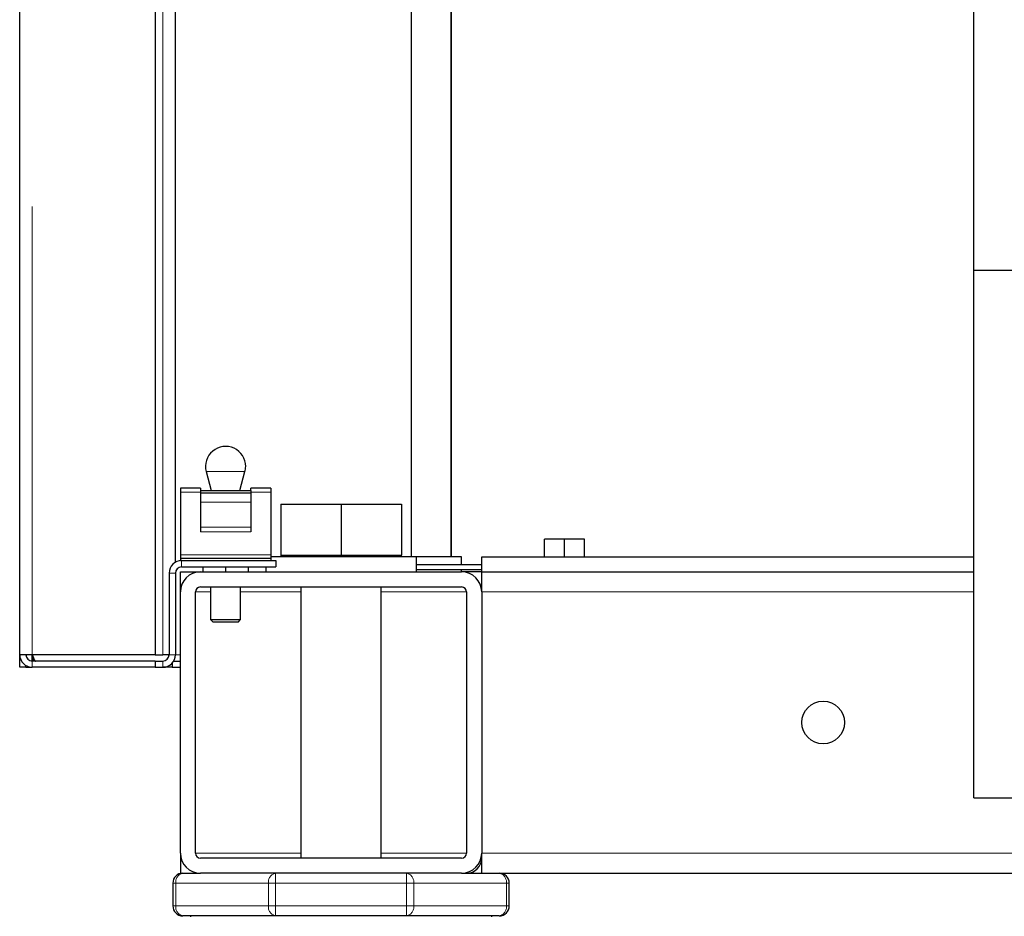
# Model space of a CAD drawing. Header units: millimetres. Extents: x 25 to 243, y 63 to 146.
# Tile 21 of 70: x 99.01 to 102.93, y 65.19 to 68.76. Entities that reach past the tile are written whole.
import ezdxf

# ---------------------------------------------------------------- set-up
doc = ezdxf.new("R2010")
doc.units = ezdxf.units.MM
doc.linetypes.add('PHANTOM', pattern=[12.7, 6.35, -1.27, 1.27, -1.27, 1.27, -1.27])

msp = doc.modelspace()

# ---------------------------------------------------------------- linework, layer by layer
at = {"color": 7, "linetype": 'Continuous', "lineweight": 25}
for p, q in [((99.0133, 66.2353), (99.0133, 93.4353)), ((99.5533, 92.9312), (99.5533, 66.2353)), ((99.6333, 66.6036), (99.6333, 92.8512)), ((100.5733, 66.6253), (100.5733, 74.025)), ((100.7303, 73.909), (100.7303, 66.6253)), ((100.7333, 66.6253), (100.7333, 73.9067)), ((102.8133, 67.7653), (102.8133, 70.8053)), ((103.6133, 67.7653), (102.8133, 67.7653)), ((102.8133, 65.6653), (102.8133, 67.7653)), ((99.756, 66.9646), (99.7761, 66.8898)), ((99.8906, 66.8898), (99.9106, 66.9646)), ((99.7333, 66.8983), (99.6533, 66.8983)), ((99.6533, 66.8983), (99.6533, 66.8835)), ((99.7333, 66.8983), (99.7333, 66.8898)), ((100.0133, 66.8983), (99.9333, 66.8983)), ((99.9333, 66.8898), (99.9333, 66.8983)), ((100.0133, 66.8983), (100.0133, 66.8835)), ((99.6533, 66.8835), (99.6533, 66.6335)), ((99.7333, 66.8898), (99.9333, 66.8898)), ((99.7333, 66.8898), (99.7333, 66.8804)), ((99.7333, 66.8804), (99.9333, 66.8804)), ((99.7333, 66.8804), (99.7333, 66.8435)), ((99.9333, 66.8898), (99.9333, 66.8804)), ((99.9333, 66.8804), (99.9333, 66.8435)), ((100.0133, 66.8835), (100.0133, 66.6335)), ((99.7333, 66.8435), (99.7333, 66.744)), ((99.9333, 66.8435), (99.9333, 66.744)), ((100.0533, 66.8353), (100.0533, 66.6313)), ((100.0533, 66.8353), (100.2933, 66.8353)), ((100.2933, 66.8353), (100.2933, 66.6313)), ((100.2933, 66.8353), (100.5333, 66.8353)), ((100.5333, 66.8353), (100.5333, 66.6313)), ((99.7333, 66.744), (99.7333, 66.7244)), ((99.9333, 66.744), (99.9333, 66.7244)), ((101.1033, 66.6253), (101.1033, 66.6953)), ((101.1833, 66.6953), (101.1033, 66.6953)), ((101.1833, 66.6253), (101.1833, 66.6953)), ((101.2633, 66.6953), (101.1833, 66.6953)), ((101.2633, 66.6253), (101.2633, 66.6953)), ((99.6533, 66.6335), (99.6533, 66.6203)), ((100.0133, 66.6335), (100.0133, 66.6203)), ((100.5933, 66.6253), (100.0133, 66.6253)), ((100.0533, 66.6313), (100.0533, 66.6253)), ((100.0533, 66.6313), (100.1733, 66.6313)), ((100.1733, 66.6313), (100.2933, 66.6313)), ((100.2933, 66.6313), (100.4133, 66.6313)), ((100.4133, 66.6313), (100.5333, 66.6313)), ((100.5333, 66.6253), (100.5333, 66.6313)), ((100.5933, 66.5653), (100.5933, 66.6253)), ((100.7733, 66.6253), (100.5933, 66.6253)), ((100.7733, 66.5953), (100.7733, 66.6253)), ((100.8533, 66.5653), (100.8533, 66.6253)), ((100.8533, 66.6253), (102.8133, 66.6253)), ((99.6533, 66.6203), (99.6533, 66.6103)), ((99.6533, 66.6203), (100.0133, 66.6203)), ((99.6533, 66.6103), (99.6583, 66.6103)), ((99.6583, 66.6103), (100.0333, 66.6103)), ((99.6583, 66.5853), (100.0333, 66.5853)), ((99.7433, 66.5853), (99.7433, 66.5653)), ((99.8333, 66.5853), (99.8333, 66.5653)), ((99.9233, 66.5853), (99.9233, 66.5653)), ((99.9933, 66.5853), (99.9933, 66.5653)), ((100.0133, 66.6203), (100.0133, 66.6103)), ((100.0333, 66.6103), (100.0333, 66.5853)), ((100.5933, 66.5953), (100.8533, 66.5953)), ((99.6083, 66.5603), (99.6083, 66.2353)), ((99.6333, 66.5603), (99.6333, 66.2353)), ((99.6533, 66.4853), (99.6533, 66.5653)), ((99.6533, 66.5653), (99.7333, 66.5653)), ((99.7333, 66.5653), (100.7733, 66.5653)), ((100.5933, 66.5753), (100.8533, 66.5753)), ((100.7733, 66.5653), (100.7733, 66.5753)), ((100.8533, 66.5653), (100.7733, 66.5653)), ((100.8533, 66.4853), (100.8533, 66.5653)), ((100.8533, 66.5653), (102.8133, 66.5653)), ((99.7333, 66.5053), (100.7733, 66.5053)), ((99.7733, 66.5053), (99.7733, 66.3753)), ((99.8933, 66.3753), (99.8933, 66.5053)), ((100.1333, 66.5053), (100.1333, 65.4253)), ((100.4533, 65.4253), (100.4533, 66.5053)), ((100.8533, 66.5053), (100.8508, 66.5053)), ((99.6533, 65.4453), (99.6533, 66.4853)), ((99.7133, 65.4453), (99.7133, 66.4853)), ((100.7933, 66.4853), (100.7933, 65.4453)), ((100.8533, 66.4853), (100.8533, 65.4453)), ((99.7733, 66.3753), (99.7833, 66.3653)), ((99.7733, 66.3753), (99.8933, 66.3753)), ((99.8833, 66.3653), (99.7833, 66.3653)), ((99.8833, 66.3653), (99.8933, 66.3753)), ((99.0133, 66.1853), (99.0133, 66.2353)), ((99.0383, 66.2353), (99.0133, 66.2353)), ((99.0633, 66.2353), (99.0383, 66.2353)), ((99.0633, 66.2103), (99.0633, 66.2353)), ((99.5533, 66.2353), (99.0633, 66.2353)), ((99.5533, 66.2353), (99.5833, 66.2353)), ((99.6083, 66.2353), (99.5833, 66.2353)), ((99.0383, 66.1853), (99.0383, 66.192)), ((99.5533, 66.2103), (99.0633, 66.2103)), ((99.5533, 66.2103), (99.5533, 66.1853)), ((99.5533, 66.2103), (99.5833, 66.2103)), ((99.6208, 66.2022), (99.6208, 66.1853)), ((99.6266, 66.2103), (99.6533, 66.2103)), ((99.0383, 66.1853), (99.0133, 66.1853)), ((99.0383, 66.1853), (99.0633, 66.1853)), ((99.5533, 66.1853), (99.0633, 66.1853)), ((99.5533, 66.1853), (99.5833, 66.1853)), ((99.6208, 66.1853), (99.5833, 66.1853)), ((99.6208, 66.1853), (99.6533, 66.1853)), ((102.8133, 65.6653), (106.4133, 65.6653)), ((99.6533, 65.4453), (99.6533, 65.3653)), ((100.7733, 65.4253), (99.7333, 65.4253)), ((100.8533, 65.3653), (100.8533, 65.4453)), ((99.6533, 65.3653), (99.6633, 65.3653)), ((99.6633, 65.3653), (99.7333, 65.3653)), ((100.7733, 65.3653), (99.7333, 65.3653)), ((100.7733, 65.3653), (100.8533, 65.3653)), ((100.8533, 65.3653), (120.5733, 65.3653)), ((99.6233, 65.3253), (99.6233, 65.2353)), ((100.9633, 65.2353), (100.9633, 65.3253)), ((100.0324, 65.1953), (99.6633, 65.1953)), ((99.6933, 65.1953), (99.6933, 65.1918)), ((100.5543, 65.1953), (100.0324, 65.1953)), ((100.9233, 65.1953), (100.5543, 65.1953)), ((100.8933, 65.1918), (100.8933, 65.1953))]:
    msp.add_line(p, q, dxfattribs=at)
at = {"color": 8, "linetype": 'PHANTOM', "lineweight": 18}
for p, q in [((99.0633, 93.4212), (99.0633, 66.2353)), ((99.5833, 66.2353), (99.5833, 92.8512)), ((99.9106, 66.9646), (99.756, 66.9646)), ((99.6533, 66.8835), (99.7333, 66.8835)), ((99.9333, 66.8835), (100.0133, 66.8835)), ((99.7333, 66.8435), (99.9333, 66.8435)), ((99.7333, 66.744), (99.9333, 66.744)), ((99.7333, 66.7244), (99.9333, 66.7244)), ((99.6533, 66.6335), (100.0133, 66.6335)), ((99.6583, 66.5853), (99.6583, 66.6103)), ((99.6333, 66.5603), (99.6083, 66.5603)), ((99.7133, 66.4853), (99.7733, 66.4853)), ((99.8933, 66.4853), (100.1333, 66.4853)), ((100.4533, 66.4853), (100.7933, 66.4853)), ((100.8533, 66.4853), (102.8133, 66.4853)), ((99.6083, 66.2353), (99.6333, 66.2353)), ((99.6533, 66.2353), (99.6333, 66.2353)), ((99.0633, 66.2103), (99.0633, 66.1853)), ((99.5833, 66.2103), (99.5833, 66.1853)), ((99.7133, 65.4453), (100.1333, 65.4453)), ((100.4533, 65.4453), (100.7933, 65.4453)), ((100.8533, 65.4453), (120.5733, 65.4453)), ((100.0324, 65.3253), (100.0324, 65.3653)), ((100.5543, 65.3653), (100.5543, 65.3253)), ((99.635, 65.3253), (99.6233, 65.3253)), ((99.635, 65.2353), (99.635, 65.3253)), ((99.635, 65.3253), (100.0041, 65.3253)), ((100.0041, 65.3253), (100.0041, 65.2353)), ((100.0324, 65.3253), (100.0041, 65.3253)), ((100.0324, 65.2353), (100.0324, 65.3253)), ((100.0324, 65.3253), (100.5543, 65.3253)), ((100.5543, 65.3253), (100.5543, 65.2353)), ((100.5826, 65.3253), (100.5543, 65.3253)), ((100.5826, 65.2353), (100.5826, 65.3253)), ((100.5826, 65.3253), (100.9516, 65.3253)), ((100.9516, 65.3253), (100.9516, 65.2353)), ((100.9633, 65.3253), (100.9516, 65.3253)), ((99.635, 65.2353), (99.6233, 65.2353)), ((99.635, 65.2353), (100.0041, 65.2353)), ((100.0324, 65.2353), (100.0041, 65.2353)), ((100.0324, 65.2353), (100.5543, 65.2353)), ((100.0324, 65.1953), (100.0324, 65.2353)), ((100.5826, 65.2353), (100.5543, 65.2353)), ((100.5543, 65.2353), (100.5543, 65.1953)), ((100.5826, 65.2353), (100.9516, 65.2353)), ((100.9633, 65.2353), (100.9516, 65.2353))]:
    msp.add_line(p, q, dxfattribs=at)
at = {"color": 7, "linetype": 'Continuous', "lineweight": 25}
msp.add_circle((102.2133, 65.9653), 0.085, dxfattribs=at)
for centre, radius, start, end in [((99.8333, 66.9853), 0.08, 0, 195), ((99.8333, 66.9853), 0.08, 345, 0), ((99.6583, 66.5603), 0.05, 90, 180), ((99.6583, 66.5603), 0.025, 90, 180), ((99.7333, 66.4853), 0.08, 90, 180), ((100.7733, 66.4853), 0.08, 0, 90), ((99.7333, 66.4853), 0.02, 90, 180), ((100.7733, 66.4853), 0.02, 0, 90), ((99.0633, 66.2353), 0.05, 180, 270), ((99.0633, 66.2353), 0.025, 180, 270), ((99.5833, 66.2353), 0.05, 270, 0), ((99.5833, 66.2353), 0.025, 270, 0), ((99.7333, 65.4453), 0.08, 180, 270), ((99.7333, 65.4453), 0.02, 180, 270), ((100.7733, 65.4453), 0.02, 270, 0), ((100.7733, 65.4453), 0.08, 270, 0), ((100.7933, 65.4253), 0.06, 270, 0), ((99.6633, 65.3253), 0.04, 90, 180), ((100.9233, 65.3253), 0.04, 0, 90), ((99.6633, 65.2353), 0.04, 180, 270), ((100.9233, 65.2353), 0.04, 270, 360)]:
    msp.add_arc(centre, radius, start, end, dxfattribs=at)
at = {"color": 8, "linetype": 'PHANTOM', "lineweight": 18}
for centre, start, end in [((99.6704, 65.3303), 101.4195, 188.0504), ((100.0394, 65.3303), 101.4222, 188.0501), ((100.5472, 65.3303), 351.9496, 78.5805), ((100.9162, 65.3303), 351.9493, 78.5796), ((99.6704, 65.2303), 171.9502, 258.5795), ((100.0394, 65.2303), 171.9505, 258.5769), ((100.5472, 65.2303), 281.4205, 8.0498), ((100.9162, 65.2303), 281.4214, 8.0501)]:
    msp.add_arc(centre, 0.0357, start, end, dxfattribs=at)
at = {"color": 7, "linetype": 'Continuous', "lineweight": 25}
for points, knots in [([(99.0633, 66.2353), (99.0643, 66.2295), (99.0659, 66.2205), (99.0675, 66.213), (99.0681, 66.2103)], [0, 0, 0, 0, 0.644463, 1, 1, 1, 1]), ([(99.0633, 66.2353), (99.0644, 66.2323), (99.0665, 66.2263), (99.0698, 66.2185), (99.073, 66.2128), (99.0756, 66.2105), (99.0771, 66.2103), (99.0775, 66.2103)], [0, 0, 0, 0, 0.228378, 0.456737, 0.685047, 0.913379, 1, 1, 1, 1])]:
    msp.add_open_spline(points, degree=3, knots=knots, dxfattribs=at)

doc.saveas('drawing.dxf')
